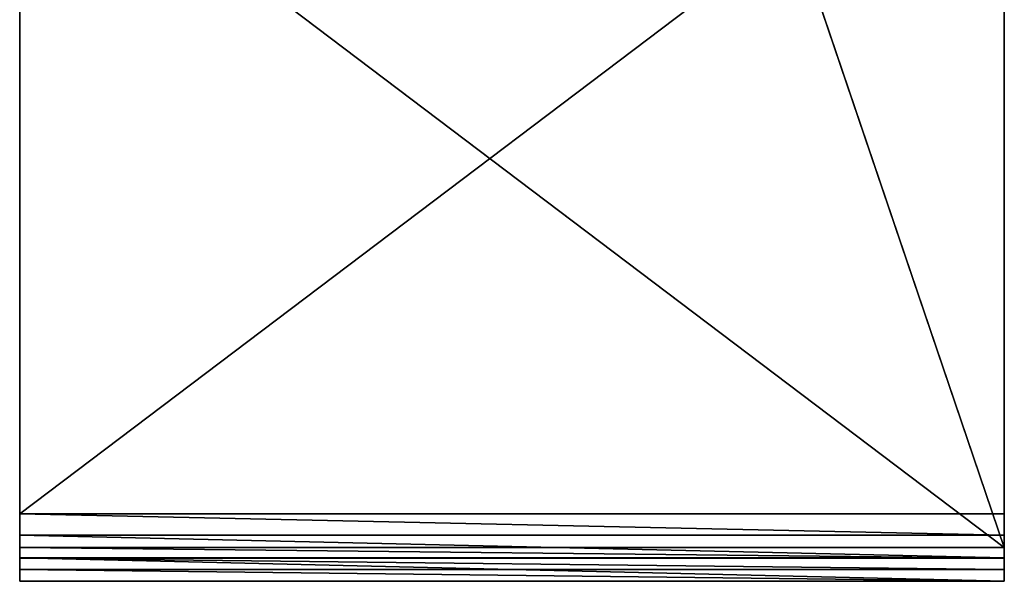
# Model space of a CAD drawing. Header units: centimetres. Extents: x 0 to 2.2, y 0 to 7.51.
# Tile 95 of 96: x 0 to 2.2, y 5 to 6.25. Entities that reach past the tile are written whole.
import ezdxf

# ---------------------------------------------------------------- set-up
doc = ezdxf.new("R2010")
doc.units = ezdxf.units.CM
doc.header["$LTSCALE"] = 2.54
doc.layers.get('0').update_dxf_attribs({"true_color": 0xff5454})

# ---------------------------------------------------------------- blocks, each defined once
blk = doc.blocks.new('Wieszak na r_czniki przykr_cany.STL')
at = {"color": 0}
for p, q in [((1.4, 7.4303, 1.5299), (2.2, 5.075, 0.1701)), ((1.4, 7.4303, 1.5299), (2.2, 5.075, 0.1701)), ((0, 5.15, 0.0402), (2.2, 6.8124, 1)), ((0, 5.15, 0.0402), (2.2, 6.8124, 1)), ((0, 5.15, 0.0402), (0, 6.8124, 1)), ((0, 5.15, 0.0402), (0, 6.8124, 1)), ((2.2, 6.8124, 1), (2.2, 5.15, 0.0402)), ((2.2, 5.075, 0.1701), (2.2, 6.8124, 1)), ((2.2, 5.075, 0.1701), (2.2, 6.8124, 1)), ((2.2, 6.8124, 1), (2.2, 5.15, 0.0402)), ((0, 6.7374, 1.1299), (0, 5.075, 0.1701)), ((2.2, 5.075, 0.1701), (0, 6.7374, 1.1299)), ((2.2, 5.075, 0.1701), (0, 6.7374, 1.1299)), ((0, 5.15, 0.0402), (0, 6.7374, 1.1299)), ((0, 5.15, 0.0402), (0, 6.7374, 1.1299)), ((0, 6.7374, 1.1299), (0, 5.075, 0.1701)), ((2.2, 5.075, 0.1701), (2.2, 6.7374, 1.1299)), ((2.2, 5.075, 0.1701), (2.2, 6.7374, 1.1299)), ((2.2, 5.15, 0.0402), (0, 5.15, 0.0402)), ((0, 5.15, 0.0402), (0, 5.075, 0.1701)), ((0, 5.1026, 0.0181), (0, 5.15, 0.0402)), ((0, 5.15, 0.0402), (2.2, 5.1026, 0.0181)), ((0, 5.15, 0.0402), (2.2, 5.1026, 0.0181)), ((2.2, 5.15, 0.0402), (0, 5.15, 0.0402)), ((0, 5.15, 0.0402), (0, 5.075, 0.1701)), ((0, 5.15, 0.0402), (0, 5.0513, 0.159)), ((0, 5.15, 0.0402), (0, 5.0513, 0.159)), ((0, 5.1026, 0.0181), (0, 5.15, 0.0402)), ((2.2, 5.075, 0.1701), (2.2, 5.15, 0.0402)), ((2.2, 5.15, 0.0402), (2.2, 5.1026, 0.0181)), ((2.2, 5.15, 0.0402), (2.2, 5.1026, 0.0181)), ((2.2, 5.075, 0.1701), (2.2, 5.15, 0.0402)), ((0, 5.0521, 0.0046), (0, 5.1026, 0.0181)), ((0, 5.1026, 0.0181), (2.2, 5.0521, 0.0046)), ((0, 5.1026, 0.0181), (2.2, 5.0521, 0.0046)), ((0, 5.1026, 0.0181), (2.2, 5.1026, 0.0181)), ((0, 5.1026, 0.0181), (2.2, 5.1026, 0.0181)), ((0, 5.1026, 0.0181), (0, 5.0513, 0.159)), ((0, 5.1026, 0.0181), (0, 5.0513, 0.159)), ((0, 5.1026, 0.0181), (0, 5.026, 0.1523)), ((0, 5.1026, 0.0181), (0, 5.026, 0.1523)), ((0, 5.0521, 0.0046), (0, 5.1026, 0.0181)), ((2.2, 5.1026, 0.0181), (2.2, 5.0521, 0.0046)), ((2.2, 5.1026, 0.0181), (2.2, 5.0521, 0.0046)), ((2.2, 5.1026, 0.0181), (2.2, 5.0513, 0.159)), ((2.2, 5.1026, 0.0181), (2.2, 5.0513, 0.159)), ((2.2, 5.1026, 0.0181), (2.2, 5.075, 0.1701)), ((2.2, 5.1026, 0.0181), (2.2, 5.075, 0.1701)), ((0, 5.075, 0.1701), (2.2, 5.075, 0.1701)), ((0, 5.075, 0.1701), (2.2, 5.075, 0.1701)), ((0, 5.075, 0.1701), (2.2, 5.0513, 0.159)), ((0, 5.075, 0.1701), (2.2, 5.0513, 0.159)), ((0, 5.075, 0.1701), (0, 5.0513, 0.159)), ((0, 5.075, 0.1701), (0, 5.0513, 0.159)), ((2.2, 5.0513, 0.159), (2.2, 5.075, 0.1701)), ((2.2, 5.0513, 0.159), (2.2, 5.075, 0.1701)), ((0, 5), (0, 5.0521, 0.0046)), ((0, 5.0521, 0.0046), (2.2, 5)), ((0, 5.0521, 0.0046), (2.2, 5)), ((0, 5.0521, 0.0046), (2.2, 5.0521, 0.0046)), ((0, 5.0521, 0.0046), (2.2, 5.0521, 0.0046)), ((0, 5.0521, 0.0046), (0, 5.026, 0.1523)), ((0, 5.0521, 0.0046), (0, 5.026, 0.1523)), ((0, 5.0521, 0.0046), (0, 5, 0.15)), ((0, 5.0521, 0.0046), (0, 5, 0.15)), ((0, 5), (0, 5.0521, 0.0046)), ((0, 5.0513, 0.159), (2.2, 5.0513, 0.159)), ((0, 5.0513, 0.159), (2.2, 5.0513, 0.159)), ((0, 5.0513, 0.159), (2.2, 5.026, 0.1523)), ((0, 5.0513, 0.159), (2.2, 5.026, 0.1523)), ((0, 5.0513, 0.159), (0, 5.026, 0.1523)), ((0, 5.0513, 0.159), (0, 5.026, 0.1523)), ((2.2, 5.0521, 0.0046), (2.2, 5)), ((2.2, 5.0521, 0.0046), (2.2, 5)), ((2.2, 5.0521, 0.0046), (2.2, 5.026, 0.1523)), ((2.2, 5.0521, 0.0046), (2.2, 5.026, 0.1523)), ((2.2, 5.0521, 0.0046), (2.2, 5.0513, 0.159)), ((2.2, 5.0521, 0.0046), (2.2, 5.0513, 0.159)), ((2.2, 5.026, 0.1523), (2.2, 5.0513, 0.159)), ((2.2, 5.026, 0.1523), (2.2, 5.0513, 0.159)), ((0, 5.026, 0.1523), (2.2, 5.026, 0.1523)), ((0, 5.026, 0.1523), (2.2, 5.026, 0.1523)), ((0, 5.026, 0.1523), (2.2, 5, 0.15)), ((0, 5.026, 0.1523), (2.2, 5, 0.15)), ((0, 5.026, 0.1523), (0, 5, 0.15)), ((0, 5.026, 0.1523), (0, 5, 0.15)), ((2.2, 5, 0.15), (2.2, 5.026, 0.1523)), ((2.2, 5), (2.2, 5.026, 0.1523)), ((2.2, 5, 0.15), (2.2, 5.026, 0.1523)), ((2.2, 5), (2.2, 5.026, 0.1523))]:
    blk.add_line(p, q, dxfattribs=at)
mesh = blk.add_polyface(dxfattribs=at)
corners = [(2.2, 5.075, 0.1701), (1.4, 7.4303, 1.5299), (0, 6.7374, 1.1299)]
mesh.append_faces([[corners[k] for k in face] for face in [(0, 1, 2)]], dxfattribs={"color": 0})
mesh = blk.add_polyface(dxfattribs=at)
corners = [(2.2, 6.7374, 1.1299), (1.4, 7.4303, 1.5299), (2.2, 5.075, 0.1701)]
mesh.append_faces([[corners[k] for k in face] for face in [(0, 1, 2)]], dxfattribs={"color": 0})
mesh = blk.add_polyface(dxfattribs=at)
corners = [(2.2, 5.15, 0.0402), (0, 5.15, 0.0402), (2.2, 6.8124, 1)]
mesh.append_faces([[corners[k] for k in face] for face in [(0, 1, 2)]], dxfattribs={"color": 0})
mesh = blk.add_polyface(dxfattribs=at)
corners = [(2.2, 6.8124, 1), (0, 5.15, 0.0402), (0, 6.8124, 1)]
mesh.append_faces([[corners[k] for k in face] for face in [(0, 1, 2)]], dxfattribs={"color": 0})
mesh = blk.add_polyface(dxfattribs=at)
corners = [(0, 6.8124, 1), (0, 5.15, 0.0402), (0, 6.7374, 1.1299)]
mesh.append_faces([[corners[k] for k in face] for face in [(0, 1, 2)]], dxfattribs={"color": 0})
mesh = blk.add_polyface(dxfattribs=at)
corners = [(2.2, 6.8124, 1), (2.2, 6.7374, 1.1299), (2.2, 5.075, 0.1701)]
mesh.append_faces([[corners[k] for k in face] for face in [(0, 1, 2)]], dxfattribs={"color": 0})
mesh = blk.add_polyface(dxfattribs=at)
corners = [(2.2, 6.8124, 1), (2.2, 5.075, 0.1701), (2.2, 5.15, 0.0402)]
mesh.append_faces([[corners[k] for k in face] for face in [(0, 1, 2)]], dxfattribs={"color": 0})
mesh = blk.add_polyface(dxfattribs=at)
corners = [(2.2, 5.075, 0.1701), (0, 6.7374, 1.1299), (0, 5.075, 0.1701)]
mesh.append_faces([[corners[k] for k in face] for face in [(0, 1, 2)]], dxfattribs={"color": 0})
mesh = blk.add_polyface(dxfattribs=at)
corners = [(0, 6.7374, 1.1299), (0, 5.15, 0.0402), (0, 5.075, 0.1701)]
mesh.append_faces([[corners[k] for k in face] for face in [(0, 1, 2)]], dxfattribs={"color": 0})
mesh = blk.add_polyface(dxfattribs=at)
corners = [(2.2, 5.1026, 0.0181), (0, 5.1026, 0.0181), (0, 5.15, 0.0402)]
mesh.append_faces([[corners[k] for k in face] for face in [(0, 1, 2)]], dxfattribs={"color": 0})
mesh = blk.add_polyface(dxfattribs=at)
corners = [(2.2, 5.1026, 0.0181), (0, 5.15, 0.0402), (2.2, 5.15, 0.0402)]
mesh.append_faces([[corners[k] for k in face] for face in [(0, 1, 2)]], dxfattribs={"color": 0})
mesh = blk.add_polyface(dxfattribs=at)
corners = [(0, 5.15, 0.0402), (0, 5.0513, 0.159), (0, 5.075, 0.1701)]
mesh.append_faces([[corners[k] for k in face] for face in [(0, 1, 2)]], dxfattribs={"color": 0})
mesh = blk.add_polyface(dxfattribs=at)
corners = [(0, 5.15, 0.0402), (0, 5.1026, 0.0181), (0, 5.0513, 0.159)]
mesh.append_faces([[corners[k] for k in face] for face in [(0, 1, 2)]], dxfattribs={"color": 0})
mesh = blk.add_polyface(dxfattribs=at)
corners = [(2.2, 5.15, 0.0402), (2.2, 5.075, 0.1701), (2.2, 5.1026, 0.0181)]
mesh.append_faces([[corners[k] for k in face] for face in [(0, 1, 2)]], dxfattribs={"color": 0})
mesh = blk.add_polyface(dxfattribs=at)
corners = [(2.2, 5.0521, 0.0046), (0, 5.0521, 0.0046), (0, 5.1026, 0.0181)]
mesh.append_faces([[corners[k] for k in face] for face in [(0, 1, 2)]], dxfattribs={"color": 0})
mesh = blk.add_polyface(dxfattribs=at)
corners = [(2.2, 5.0521, 0.0046), (0, 5.1026, 0.0181), (2.2, 5.1026, 0.0181)]
mesh.append_faces([[corners[k] for k in face] for face in [(0, 1, 2)]], dxfattribs={"color": 0})
mesh = blk.add_polyface(dxfattribs=at)
corners = [(0, 5.1026, 0.0181), (0, 5.026, 0.1523), (0, 5.0513, 0.159)]
mesh.append_faces([[corners[k] for k in face] for face in [(0, 1, 2)]], dxfattribs={"color": 0})
mesh = blk.add_polyface(dxfattribs=at)
corners = [(0, 5.1026, 0.0181), (0, 5.0521, 0.0046), (0, 5.026, 0.1523)]
mesh.append_faces([[corners[k] for k in face] for face in [(0, 1, 2)]], dxfattribs={"color": 0})
mesh = blk.add_polyface(dxfattribs=at)
corners = [(2.2, 5.1026, 0.0181), (2.2, 5.0513, 0.159), (2.2, 5.0521, 0.0046)]
mesh.append_faces([[corners[k] for k in face] for face in [(0, 1, 2)]], dxfattribs={"color": 0})
mesh = blk.add_polyface(dxfattribs=at)
corners = [(2.2, 5.1026, 0.0181), (2.2, 5.075, 0.1701), (2.2, 5.0513, 0.159)]
mesh.append_faces([[corners[k] for k in face] for face in [(0, 1, 2)]], dxfattribs={"color": 0})
mesh = blk.add_polyface(dxfattribs=at)
corners = [(2.2, 5.075, 0.1701), (0, 5.075, 0.1701), (2.2, 5.0513, 0.159)]
mesh.append_faces([[corners[k] for k in face] for face in [(0, 1, 2)]], dxfattribs={"color": 0})
mesh = blk.add_polyface(dxfattribs=at)
corners = [(2.2, 5.0513, 0.159), (0, 5.075, 0.1701), (0, 5.0513, 0.159)]
mesh.append_faces([[corners[k] for k in face] for face in [(0, 1, 2)]], dxfattribs={"color": 0})
mesh = blk.add_polyface(dxfattribs=at)
corners = [(2.2, 5), (0, 5), (0, 5.0521, 0.0046)]
mesh.append_faces([[corners[k] for k in face] for face in [(0, 1, 2)]], dxfattribs={"color": 0})
mesh = blk.add_polyface(dxfattribs=at)
corners = [(2.2, 5), (0, 5.0521, 0.0046), (2.2, 5.0521, 0.0046)]
mesh.append_faces([[corners[k] for k in face] for face in [(0, 1, 2)]], dxfattribs={"color": 0})
mesh = blk.add_polyface(dxfattribs=at)
corners = [(0, 5.0521, 0.0046), (0, 5, 0.15), (0, 5.026, 0.1523)]
mesh.append_faces([[corners[k] for k in face] for face in [(0, 1, 2)]], dxfattribs={"color": 0})
mesh = blk.add_polyface(dxfattribs=at)
corners = [(0, 5.0521, 0.0046), (0, 5), (0, 5, 0.15)]
mesh.append_faces([[corners[k] for k in face] for face in [(0, 1, 2)]], dxfattribs={"color": 0})
mesh = blk.add_polyface(dxfattribs=at)
corners = [(2.2, 5.0513, 0.159), (0, 5.0513, 0.159), (2.2, 5.026, 0.1523)]
mesh.append_faces([[corners[k] for k in face] for face in [(0, 1, 2)]], dxfattribs={"color": 0})
mesh = blk.add_polyface(dxfattribs=at)
corners = [(2.2, 5.026, 0.1523), (0, 5.0513, 0.159), (0, 5.026, 0.1523)]
mesh.append_faces([[corners[k] for k in face] for face in [(0, 1, 2)]], dxfattribs={"color": 0})
mesh = blk.add_polyface(dxfattribs=at)
corners = [(2.2, 5.0521, 0.0046), (2.2, 5.026, 0.1523), (2.2, 5)]
mesh.append_faces([[corners[k] for k in face] for face in [(0, 1, 2)]], dxfattribs={"color": 0})
mesh = blk.add_polyface(dxfattribs=at)
corners = [(2.2, 5.0521, 0.0046), (2.2, 5.0513, 0.159), (2.2, 5.026, 0.1523)]
mesh.append_faces([[corners[k] for k in face] for face in [(0, 1, 2)]], dxfattribs={"color": 0})
mesh = blk.add_polyface(dxfattribs=at)
corners = [(2.2, 5.026, 0.1523), (0, 5.026, 0.1523), (2.2, 5, 0.15)]
mesh.append_faces([[corners[k] for k in face] for face in [(0, 1, 2)]], dxfattribs={"color": 0})
mesh = blk.add_polyface(dxfattribs=at)
corners = [(2.2, 5, 0.15), (0, 5.026, 0.1523), (0, 5, 0.15)]
mesh.append_faces([[corners[k] for k in face] for face in [(0, 1, 2)]], dxfattribs={"color": 0})
mesh = blk.add_polyface(dxfattribs=at)
corners = [(2.2, 5.026, 0.1523), (2.2, 5, 0.15), (2.2, 5)]
mesh.append_faces([[corners[k] for k in face] for face in [(0, 1, 2)]], dxfattribs={"color": 0})

msp = doc.modelspace()

# ---------------------------------------------------------------- block references
at = {"color": 0}
msp.add_blockref('Wieszak na r_czniki przykr_cany.STL', (0, 0), dxfattribs=at)

doc.saveas('drawing.dxf')
